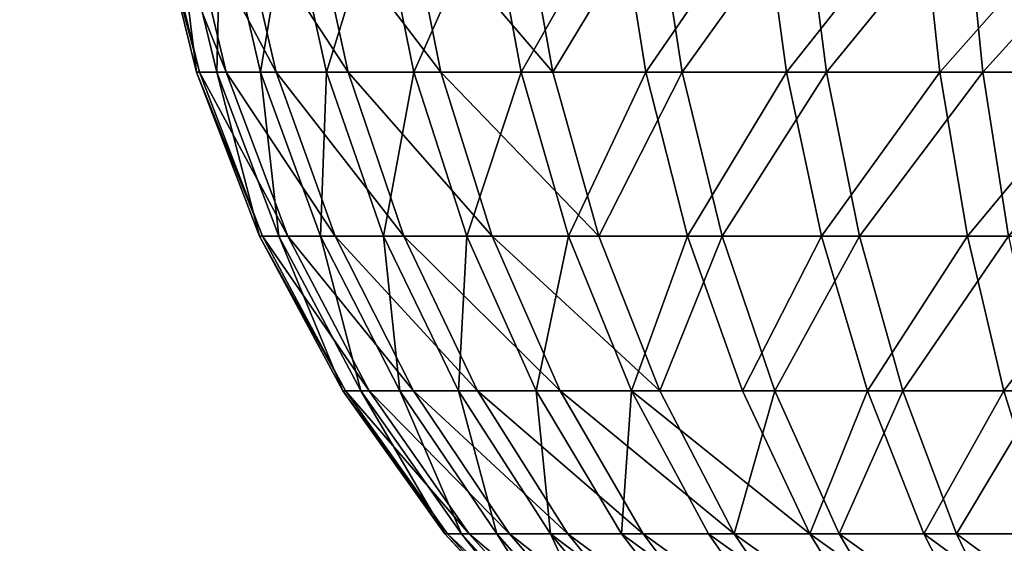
# Model space of a CAD drawing. Header units: millimetres. Extents: x -45 to 45, y -155 to 0.
# Tile 242 of 256: x 20.72 to 23.56, y -41.56 to -40.05. Entities that reach past the tile are written whole.
import ezdxf

# ---------------------------------------------------------------- set-up
doc = ezdxf.new("R2010")
doc.units = ezdxf.units.MM
doc.header["$LTSCALE"] = 25.4
doc.layers.get('0').update_dxf_attribs({"true_color": 0xff5454})

# ---------------------------------------------------------------- blocks, each defined once
blk = doc.blocks.new('MEKONG-4418.STL#1')
at = {"color": 250, "true_color": 0x262626}
mesh = blk.add_polyface(dxfattribs=at)
corners = [(24.1828, -28.7, -41.7027), (-16.7455, -33.7, -41), (-24.6737, -28.7, -41.7027), (16.2545, -33.7, -41), (-12.1076, -66.7, -36.3622), (11.6167, -66.7, -36.3622)]
mesh.append_faces([[corners[k] for k in face] for face in [(0, 1, 2), (4, 3, 5)]], dxfattribs={"vtx0": -1, "color": 250})
mesh.append_faces([[corners[k] for k in face] for face in [(1, 3, 4)]], dxfattribs={"vtx0": -1, "vtx1": -1, "color": 250})
mesh.append_faces([[corners[k] for k in face] for face in [(1, 0, 3)]], dxfattribs={"vtx0": -1, "vtx2": -1, "color": 250})
mesh = blk.add_polyface(dxfattribs=at)
corners = [(-16.7455, -33.7, 41), (24.1828, -28.7, 41.7027), (-24.6737, -28.7, 41.7027), (16.2545, -33.7, 41), (-12.1076, -66.7, 36.3622), (11.6167, -66.7, 36.3622)]
mesh.append_faces([[corners[k] for k in face] for face in [(0, 1, 2), (3, 4, 5)]], dxfattribs={"vtx0": -1, "color": 250})
mesh.append_faces([[corners[k] for k in face] for face in [(1, 0, 3)]], dxfattribs={"vtx0": -1, "vtx1": -1, "color": 250})
mesh.append_faces([[corners[k] for k in face] for face in [(3, 0, 4)]], dxfattribs={"vtx0": -1, "vtx2": -1, "color": 250})
mesh = blk.add_polyface(dxfattribs=at)
corners = [(21.1709, -39.7087, 0.7147), (21.2309, -40.2001, 0.1866), (21.2897, -40.2001, 0.6928), (21.1102, -39.7087, 0.1925)]
mesh.append_faces([[corners[k] for k in face] for face in [(0, 1, 2), (1, 0, 3)]], dxfattribs={"vtx0": -1, "color": 250})
mesh = blk.add_polyface(dxfattribs=at)
corners = [(21.1102, -39.7087, 0.1925), (21.24, -40.2001, -0.3229), (21.2309, -40.2001, 0.1866), (21.1196, -39.7087, -0.3331)]
mesh.append_faces([[corners[k] for k in face] for face in [(0, 1, 2), (1, 0, 3)]], dxfattribs={"vtx0": -1, "color": 250})
mesh = blk.add_polyface(dxfattribs=at)
corners = [(21.1196, -39.7087, -0.3331), (21.3169, -40.2001, -0.8267), (21.24, -40.2001, -0.3229), (21.199, -39.7087, -0.8528)]
mesh.append_faces([[corners[k] for k in face] for face in [(0, 1, 2), (1, 0, 3)]], dxfattribs={"vtx0": -1, "color": 250})
mesh = blk.add_polyface(dxfattribs=at)
corners = [(21.3007, -39.7087, 1.2242), (21.2897, -40.2001, 0.6928), (21.4155, -40.2001, 1.1866), (21.1709, -39.7087, 0.7147)]
mesh.append_faces([[corners[k] for k in face] for face in [(0, 1, 2), (1, 0, 3)]], dxfattribs={"vtx0": -1, "color": 250})
mesh = blk.add_polyface(dxfattribs=at)
corners = [(21.199, -39.7087, -0.8528), (21.4604, -40.2001, -1.3157), (21.3169, -40.2001, -0.8267), (21.3469, -39.7087, -1.3573)]
mesh.append_faces([[corners[k] for k in face] for face in [(0, 1, 2), (1, 0, 3)]], dxfattribs={"vtx0": -1, "color": 250})
mesh = blk.add_polyface(dxfattribs=at)
corners = [(21.4972, -39.7087, 1.7118), (21.4155, -40.2001, 1.1866), (21.606, -40.2001, 1.6592), (21.3007, -39.7087, 1.2242)]
mesh.append_faces([[corners[k] for k in face] for face in [(0, 1, 2), (1, 0, 3)]], dxfattribs={"vtx0": -1, "color": 250})
mesh = blk.add_polyface(dxfattribs=at)
corners = [(21.3469, -39.7087, -1.3573), (21.6677, -40.2001, -1.7812), (21.4604, -40.2001, -1.3157), (21.5608, -39.7087, -1.8376)]
mesh.append_faces([[corners[k] for k in face] for face in [(0, 1, 2), (1, 0, 3)]], dxfattribs={"vtx0": -1, "color": 250})
mesh = blk.add_polyface(dxfattribs=at)
corners = [(21.757, -39.7087, 2.1689), (21.606, -40.2001, 1.6592), (21.8578, -40.2001, 2.1023), (21.4972, -39.7087, 1.7118)]
mesh.append_faces([[corners[k] for k in face] for face in [(0, 1, 2), (1, 0, 3)]], dxfattribs={"vtx0": -1, "color": 250})
mesh = blk.add_polyface(dxfattribs=at)
corners = [(21.5608, -39.7087, -1.8376), (21.9352, -40.2001, -2.2149), (21.6677, -40.2001, -1.7812), (21.8368, -39.7087, -2.2851)]
mesh.append_faces([[corners[k] for k in face] for face in [(0, 1, 2), (1, 0, 3)]], dxfattribs={"vtx0": -1, "color": 250})
mesh = blk.add_polyface(dxfattribs=at)
corners = [(22.0754, -39.7087, 2.5872), (21.8578, -40.2001, 2.1023), (22.1665, -40.2001, 2.5078), (21.757, -39.7087, 2.1689)]
mesh.append_faces([[corners[k] for k in face] for face in [(0, 1, 2), (1, 0, 3)]], dxfattribs={"vtx0": -1, "color": 250})
mesh = blk.add_polyface(dxfattribs=at)
corners = [(21.8368, -39.7087, -2.2851), (22.2581, -40.2001, -2.6091), (21.9352, -40.2001, -2.2149), (22.1699, -39.7087, -2.6918)]
mesh.append_faces([[corners[k] for k in face] for face in [(0, 1, 2), (1, 0, 3)]], dxfattribs={"vtx0": -1, "color": 250})
mesh = blk.add_polyface(dxfattribs=at)
corners = [(22.4467, -39.7087, 2.9594), (22.1665, -40.2001, 2.5078), (22.5264, -40.2001, 2.8685), (22.0754, -39.7087, 2.5872)]
mesh.append_faces([[corners[k] for k in face] for face in [(0, 1, 2), (1, 0, 3)]], dxfattribs={"vtx0": -1, "color": 250})
mesh = blk.add_polyface(dxfattribs=at)
corners = [(22.5543, -39.7087, -3.0504), (22.2581, -40.2001, -2.6091), (22.1699, -39.7087, -2.6918), (22.6307, -40.2001, -2.9568)]
mesh.append_faces([[corners[k] for k in face] for face in [(0, 1, 2), (1, 0, 3)]], dxfattribs={"vtx0": -1, "color": 250})
mesh = blk.add_polyface(dxfattribs=at)
corners = [(22.5264, -40.2001, 2.8685), (22.8643, -39.7087, 3.2788), (22.4467, -39.7087, 2.9594), (22.9311, -40.2001, 3.1781)]
mesh.append_faces([[corners[k] for k in face] for face in [(0, 1, 2), (1, 0, 3)]], dxfattribs={"vtx0": -1, "color": 250})
mesh = blk.add_polyface(dxfattribs=at)
corners = [(22.9831, -39.7087, -3.3546), (22.6307, -40.2001, -2.9568), (22.5543, -39.7087, -3.0504), (23.0463, -40.2001, -3.2516)]
mesh.append_faces([[corners[k] for k in face] for face in [(0, 1, 2), (1, 0, 3)]], dxfattribs={"vtx0": -1, "color": 250})
mesh = blk.add_polyface(dxfattribs=at)
corners = [(22.9311, -40.2001, 3.1781), (23.3207, -39.7087, 3.5397), (22.8643, -39.7087, 3.2788), (23.3736, -40.2001, 3.431)]
mesh.append_faces([[corners[k] for k in face] for face in [(0, 1, 2), (1, 0, 3)]], dxfattribs={"vtx0": -1, "color": 250})
mesh = blk.add_polyface(dxfattribs=at)
corners = [(23.4486, -39.7087, -3.599), (23.0463, -40.2001, -3.2516), (22.9831, -39.7087, -3.3546), (23.4975, -40.2001, -3.4885)]
mesh.append_faces([[corners[k] for k in face] for face in [(0, 1, 2), (1, 0, 3)]], dxfattribs={"vtx0": -1, "color": 250})
mesh = blk.add_polyface(dxfattribs=at)
corners = [(23.3736, -40.2001, 3.431), (23.8079, -39.7087, 3.7374), (23.3207, -39.7087, 3.5397), (23.8457, -40.2001, 3.6226)]
mesh.append_faces([[corners[k] for k in face] for face in [(0, 1, 2), (1, 0, 3)]], dxfattribs={"vtx0": -1, "color": 250})
mesh = blk.add_polyface(dxfattribs=at)
corners = [(23.9425, -39.7087, -3.7791), (23.4975, -40.2001, -3.4885), (23.4486, -39.7087, -3.599), (23.9762, -40.2001, -3.6631)]
mesh.append_faces([[corners[k] for k in face] for face in [(0, 1, 2), (1, 0, 3)]], dxfattribs={"vtx0": -1, "color": 250})
mesh = blk.add_polyface(dxfattribs=at)
corners = [(21.2897, -40.2001, 0.6928), (21.4126, -40.6723, 0.1777), (21.4686, -40.6723, 0.6597), (21.2309, -40.2001, 0.1866)]
mesh.append_faces([[corners[k] for k in face] for face in [(0, 1, 2), (1, 0, 3)]], dxfattribs={"vtx0": -1, "color": 250})
mesh = blk.add_polyface(dxfattribs=at)
corners = [(21.2309, -40.2001, 0.1866), (21.4213, -40.6723, -0.3075), (21.4126, -40.6723, 0.1777), (21.24, -40.2001, -0.3229)]
mesh.append_faces([[corners[k] for k in face] for face in [(0, 1, 2), (1, 0, 3)]], dxfattribs={"vtx0": -1, "color": 250})
mesh = blk.add_polyface(dxfattribs=at)
corners = [(21.24, -40.2001, -0.3229), (21.4946, -40.6723, -0.7872), (21.4213, -40.6723, -0.3075), (21.3169, -40.2001, -0.8267)]
mesh.append_faces([[corners[k] for k in face] for face in [(0, 1, 2), (1, 0, 3)]], dxfattribs={"vtx0": -1, "color": 250})
mesh = blk.add_polyface(dxfattribs=at)
corners = [(21.4155, -40.2001, 1.1866), (21.4686, -40.6723, 0.6597), (21.5884, -40.6723, 1.13), (21.2897, -40.2001, 0.6928)]
mesh.append_faces([[corners[k] for k in face] for face in [(0, 1, 2), (1, 0, 3)]], dxfattribs={"vtx0": -1, "color": 250})
mesh = blk.add_polyface(dxfattribs=at)
corners = [(21.3169, -40.2001, -0.8267), (21.6311, -40.6723, -1.2529), (21.4946, -40.6723, -0.7872), (21.4604, -40.2001, -1.3157)]
mesh.append_faces([[corners[k] for k in face] for face in [(0, 1, 2), (1, 0, 3)]], dxfattribs={"vtx0": -1, "color": 250})
mesh = blk.add_polyface(dxfattribs=at)
corners = [(21.606, -40.2001, 1.6592), (21.5884, -40.6723, 1.13), (21.7699, -40.6723, 1.5801), (21.4155, -40.2001, 1.1866)]
mesh.append_faces([[corners[k] for k in face] for face in [(0, 1, 2), (1, 0, 3)]], dxfattribs={"vtx0": -1, "color": 250})
mesh = blk.add_polyface(dxfattribs=at)
corners = [(21.4604, -40.2001, -1.3157), (21.8285, -40.6723, -1.6962), (21.6311, -40.6723, -1.2529), (21.6677, -40.2001, -1.7812)]
mesh.append_faces([[corners[k] for k in face] for face in [(0, 1, 2), (1, 0, 3)]], dxfattribs={"vtx0": -1, "color": 250})
mesh = blk.add_polyface(dxfattribs=at)
corners = [(21.8578, -40.2001, 2.1023), (21.7699, -40.6723, 1.5801), (22.0097, -40.6723, 2.002), (21.606, -40.2001, 1.6592)]
mesh.append_faces([[corners[k] for k in face] for face in [(0, 1, 2), (1, 0, 3)]], dxfattribs={"vtx0": -1, "color": 250})
mesh = blk.add_polyface(dxfattribs=at)
corners = [(21.6677, -40.2001, -1.7812), (22.0833, -40.6723, -2.1093), (21.8285, -40.6723, -1.6962), (21.9352, -40.2001, -2.2149)]
mesh.append_faces([[corners[k] for k in face] for face in [(0, 1, 2), (1, 0, 3)]], dxfattribs={"vtx0": -1, "color": 250})
mesh = blk.add_polyface(dxfattribs=at)
corners = [(22.1665, -40.2001, 2.5078), (22.0097, -40.6723, 2.002), (22.3035, -40.6723, 2.3882), (21.8578, -40.2001, 2.1023)]
mesh.append_faces([[corners[k] for k in face] for face in [(0, 1, 2), (1, 0, 3)]], dxfattribs={"vtx0": -1, "color": 250})
mesh = blk.add_polyface(dxfattribs=at)
corners = [(21.9352, -40.2001, -2.2149), (22.3908, -40.6723, -2.4847), (22.0833, -40.6723, -2.1093), (22.2581, -40.2001, -2.6091)]
mesh.append_faces([[corners[k] for k in face] for face in [(0, 1, 2), (1, 0, 3)]], dxfattribs={"vtx0": -1, "color": 250})
mesh = blk.add_polyface(dxfattribs=at)
corners = [(22.5264, -40.2001, 2.8685), (22.3035, -40.6723, 2.3882), (22.6463, -40.6723, 2.7317), (22.1665, -40.2001, 2.5078)]
mesh.append_faces([[corners[k] for k in face] for face in [(0, 1, 2), (1, 0, 3)]], dxfattribs={"vtx0": -1, "color": 250})
mesh = blk.add_polyface(dxfattribs=at)
corners = [(22.6307, -40.2001, -2.9568), (22.3908, -40.6723, -2.4847), (22.2581, -40.2001, -2.6091), (22.7456, -40.6723, -2.8157)]
mesh.append_faces([[corners[k] for k in face] for face in [(0, 1, 2), (1, 0, 3)]], dxfattribs={"vtx0": -1, "color": 250})
mesh = blk.add_polyface(dxfattribs=at)
corners = [(22.6463, -40.6723, 2.7317), (22.9311, -40.2001, 3.1781), (22.5264, -40.2001, 2.8685), (23.0318, -40.6723, 3.0265)]
mesh.append_faces([[corners[k] for k in face] for face in [(0, 1, 2), (1, 0, 3)]], dxfattribs={"vtx0": -1, "color": 250})
mesh = blk.add_polyface(dxfattribs=at)
corners = [(23.0463, -40.2001, -3.2516), (22.7456, -40.6723, -2.8157), (22.6307, -40.2001, -2.9568), (23.1414, -40.6723, -3.0966)]
mesh.append_faces([[corners[k] for k in face] for face in [(0, 1, 2), (1, 0, 3)]], dxfattribs={"vtx0": -1, "color": 250})
mesh = blk.add_polyface(dxfattribs=at)
corners = [(23.0318, -40.6723, 3.0265), (23.3736, -40.2001, 3.431), (22.9311, -40.2001, 3.1781), (23.4531, -40.6723, 3.2673)]
mesh.append_faces([[corners[k] for k in face] for face in [(0, 1, 2), (1, 0, 3)]], dxfattribs={"vtx0": -1, "color": 250})
mesh = blk.add_polyface(dxfattribs=at)
corners = [(23.4975, -40.2001, -3.4885), (23.1414, -40.6723, -3.0966), (23.0463, -40.2001, -3.2516), (23.5711, -40.6723, -3.3221)]
mesh.append_faces([[corners[k] for k in face] for face in [(0, 1, 2), (1, 0, 3)]], dxfattribs={"vtx0": -1, "color": 250})
mesh = blk.add_polyface(dxfattribs=at)
corners = [(23.4531, -40.6723, 3.2673), (23.8457, -40.2001, 3.6226), (23.3736, -40.2001, 3.431), (23.9027, -40.6723, 3.4498)]
mesh.append_faces([[corners[k] for k in face] for face in [(0, 1, 2), (1, 0, 3)]], dxfattribs={"vtx0": -1, "color": 250})
mesh = blk.add_polyface(dxfattribs=at)
corners = [(23.9762, -40.2001, -3.6631), (23.5711, -40.6723, -3.3221), (23.4975, -40.2001, -3.4885), (24.027, -40.6723, -3.4884)]
mesh.append_faces([[corners[k] for k in face] for face in [(0, 1, 2), (1, 0, 3)]], dxfattribs={"vtx0": -1, "color": 250})
mesh = blk.add_polyface(dxfattribs=at)
corners = [(21.4686, -40.6723, 0.6597), (21.6524, -41.1177, 0.166), (21.7048, -41.1177, 0.6161), (21.4126, -40.6723, 0.1777)]
mesh.append_faces([[corners[k] for k in face] for face in [(0, 1, 2), (1, 0, 3)]], dxfattribs={"vtx0": -1, "color": 250})
mesh = blk.add_polyface(dxfattribs=at)
corners = [(21.4126, -40.6723, 0.1777), (21.6605, -41.1177, -0.2872), (21.6524, -41.1177, 0.166), (21.4213, -40.6723, -0.3075)]
mesh.append_faces([[corners[k] for k in face] for face in [(0, 1, 2), (1, 0, 3)]], dxfattribs={"vtx0": -1, "color": 250})
mesh = blk.add_polyface(dxfattribs=at)
corners = [(21.4213, -40.6723, -0.3075), (21.729, -41.1177, -0.7352), (21.6605, -41.1177, -0.2872), (21.4946, -40.6723, -0.7872)]
mesh.append_faces([[corners[k] for k in face] for face in [(0, 1, 2), (1, 0, 3)]], dxfattribs={"vtx0": -1, "color": 250})
mesh = blk.add_polyface(dxfattribs=at)
corners = [(21.5884, -40.6723, 1.13), (21.7048, -41.1177, 0.6161), (21.8166, -41.1177, 1.0553), (21.4686, -40.6723, 0.6597)]
mesh.append_faces([[corners[k] for k in face] for face in [(0, 1, 2), (1, 0, 3)]], dxfattribs={"vtx0": -1, "color": 250})
mesh = blk.add_polyface(dxfattribs=at)
corners = [(21.4946, -40.6723, -0.7872), (21.8565, -41.1177, -1.1701), (21.729, -41.1177, -0.7352), (21.6311, -40.6723, -1.2529)]
mesh.append_faces([[corners[k] for k in face] for face in [(0, 1, 2), (1, 0, 3)]], dxfattribs={"vtx0": -1, "color": 250})
mesh = blk.add_polyface(dxfattribs=at)
corners = [(21.7699, -40.6723, 1.5801), (21.8166, -41.1177, 1.0553), (21.9861, -41.1177, 1.4757), (21.5884, -40.6723, 1.13)]
mesh.append_faces([[corners[k] for k in face] for face in [(0, 1, 2), (1, 0, 3)]], dxfattribs={"vtx0": -1, "color": 250})
mesh = blk.add_polyface(dxfattribs=at)
corners = [(21.6311, -40.6723, -1.2529), (22.0409, -41.1177, -1.5841), (21.8565, -41.1177, -1.1701), (21.8285, -40.6723, -1.6962)]
mesh.append_faces([[corners[k] for k in face] for face in [(0, 1, 2), (1, 0, 3)]], dxfattribs={"vtx0": -1, "color": 250})
mesh = blk.add_polyface(dxfattribs=at)
corners = [(22.0097, -40.6723, 2.002), (21.9861, -41.1177, 1.4757), (22.21, -41.1177, 1.8697), (21.7699, -40.6723, 1.5801)]
mesh.append_faces([[corners[k] for k in face] for face in [(0, 1, 2), (1, 0, 3)]], dxfattribs={"vtx0": -1, "color": 250})
mesh = blk.add_polyface(dxfattribs=at)
corners = [(21.8285, -40.6723, -1.6962), (22.2788, -41.1177, -1.9698), (22.0409, -41.1177, -1.5841), (22.0833, -40.6723, -2.1093)]
mesh.append_faces([[corners[k] for k in face] for face in [(0, 1, 2), (1, 0, 3)]], dxfattribs={"vtx0": -1, "color": 250})
mesh = blk.add_polyface(dxfattribs=at)
corners = [(22.3035, -40.6723, 2.3882), (22.21, -41.1177, 1.8697), (22.4845, -41.1177, 2.2303), (22.0097, -40.6723, 2.002)]
mesh.append_faces([[corners[k] for k in face] for face in [(0, 1, 2), (1, 0, 3)]], dxfattribs={"vtx0": -1, "color": 250})
mesh = blk.add_polyface(dxfattribs=at)
corners = [(22.0833, -40.6723, -2.1093), (22.566, -41.1177, -2.3204), (22.2788, -41.1177, -1.9698), (22.3908, -40.6723, -2.4847)]
mesh.append_faces([[corners[k] for k in face] for face in [(0, 1, 2), (1, 0, 3)]], dxfattribs={"vtx0": -1, "color": 250})
mesh = blk.add_polyface(dxfattribs=at)
corners = [(22.6463, -40.6723, 2.7317), (22.4845, -41.1177, 2.2303), (22.8046, -41.1177, 2.5512), (22.3035, -40.6723, 2.3882)]
mesh.append_faces([[corners[k] for k in face] for face in [(0, 1, 2), (1, 0, 3)]], dxfattribs={"vtx0": -1, "color": 250})
mesh = blk.add_polyface(dxfattribs=at)
corners = [(22.7456, -40.6723, -2.8157), (22.566, -41.1177, -2.3204), (22.3908, -40.6723, -2.4847), (22.8974, -41.1177, -2.6296)]
mesh.append_faces([[corners[k] for k in face] for face in [(0, 1, 2), (1, 0, 3)]], dxfattribs={"vtx0": -1, "color": 250})
mesh = blk.add_polyface(dxfattribs=at)
corners = [(22.8046, -41.1177, 2.5512), (23.0318, -40.6723, 3.0265), (22.6463, -40.6723, 2.7317), (23.1646, -41.1177, 2.8265)]
mesh.append_faces([[corners[k] for k in face] for face in [(0, 1, 2), (1, 0, 3)]], dxfattribs={"vtx0": -1, "color": 250})
mesh = blk.add_polyface(dxfattribs=at)
corners = [(23.1414, -40.6723, -3.0966), (22.8974, -41.1177, -2.6296), (22.7456, -40.6723, -2.8157), (23.267, -41.1177, -2.8919)]
mesh.append_faces([[corners[k] for k in face] for face in [(0, 1, 2), (1, 0, 3)]], dxfattribs={"vtx0": -1, "color": 250})
mesh = blk.add_polyface(dxfattribs=at)
corners = [(23.1646, -41.1177, 2.8265), (23.4531, -40.6723, 3.2673), (23.0318, -40.6723, 3.0265), (23.558, -41.1177, 3.0514)]
mesh.append_faces([[corners[k] for k in face] for face in [(0, 1, 2), (1, 0, 3)]], dxfattribs={"vtx0": -1, "color": 250})
mesh = blk.add_polyface(dxfattribs=at)
corners = [(23.5711, -40.6723, -3.3221), (23.267, -41.1177, -2.8919), (23.1414, -40.6723, -3.0966), (23.6683, -41.1177, -3.1025)]
mesh.append_faces([[corners[k] for k in face] for face in [(0, 1, 2), (1, 0, 3)]], dxfattribs={"vtx0": -1, "color": 250})
mesh = blk.add_polyface(dxfattribs=at)
corners = [(23.558, -41.1177, 3.0514), (23.9027, -40.6723, 3.4498), (23.4531, -40.6723, 3.2673), (23.978, -41.1177, 3.2218)]
mesh.append_faces([[corners[k] for k in face] for face in [(0, 1, 2), (1, 0, 3)]], dxfattribs={"vtx0": -1, "color": 250})
mesh = blk.add_polyface(dxfattribs=at)
corners = [(21.7048, -41.1177, 0.6161), (21.9465, -41.5292, 0.1515), (21.9943, -41.5292, 0.5627), (21.6524, -41.1177, 0.166)]
mesh.append_faces([[corners[k] for k in face] for face in [(0, 1, 2), (1, 0, 3)]], dxfattribs={"vtx0": -1, "color": 250})
mesh = blk.add_polyface(dxfattribs=at)
corners = [(21.6524, -41.1177, 0.166), (21.9539, -41.5292, -0.2623), (21.9465, -41.5292, 0.1515), (21.6605, -41.1177, -0.2872)]
mesh.append_faces([[corners[k] for k in face] for face in [(0, 1, 2), (1, 0, 3)]], dxfattribs={"vtx0": -1, "color": 250})
mesh = blk.add_polyface(dxfattribs=at)
corners = [(21.6605, -41.1177, -0.2872), (22.0164, -41.5292, -0.6714), (21.9539, -41.5292, -0.2623), (21.729, -41.1177, -0.7352)]
mesh.append_faces([[corners[k] for k in face] for face in [(0, 1, 2), (1, 0, 3)]], dxfattribs={"vtx0": -1, "color": 250})
mesh = blk.add_polyface(dxfattribs=at)
corners = [(21.8166, -41.1177, 1.0553), (21.9943, -41.5292, 0.5627), (22.0965, -41.5292, 0.9637), (21.7048, -41.1177, 0.6161)]
mesh.append_faces([[corners[k] for k in face] for face in [(0, 1, 2), (1, 0, 3)]], dxfattribs={"vtx0": -1, "color": 250})
mesh = blk.add_polyface(dxfattribs=at)
corners = [(21.729, -41.1177, -0.7352), (22.1329, -41.5292, -1.0685), (22.0164, -41.5292, -0.6714), (21.8565, -41.1177, -1.1701)]
mesh.append_faces([[corners[k] for k in face] for face in [(0, 1, 2), (1, 0, 3)]], dxfattribs={"vtx0": -1, "color": 250})
mesh = blk.add_polyface(dxfattribs=at)
corners = [(21.9861, -41.1177, 1.4757), (22.0965, -41.5292, 0.9637), (22.2512, -41.5292, 1.3476), (21.8166, -41.1177, 1.0553)]
mesh.append_faces([[corners[k] for k in face] for face in [(0, 1, 2), (1, 0, 3)]], dxfattribs={"vtx0": -1, "color": 250})
mesh = blk.add_polyface(dxfattribs=at)
corners = [(21.8565, -41.1177, -1.1701), (22.3013, -41.5292, -1.4466), (22.1329, -41.5292, -1.0685), (22.0409, -41.1177, -1.5841)]
mesh.append_faces([[corners[k] for k in face] for face in [(0, 1, 2), (1, 0, 3)]], dxfattribs={"vtx0": -1, "color": 250})
mesh = blk.add_polyface(dxfattribs=at)
corners = [(22.21, -41.1177, 1.8697), (22.2512, -41.5292, 1.3476), (22.4557, -41.5292, 1.7074), (21.9861, -41.1177, 1.4757)]
mesh.append_faces([[corners[k] for k in face] for face in [(0, 1, 2), (1, 0, 3)]], dxfattribs={"vtx0": -1, "color": 250})
mesh = blk.add_polyface(dxfattribs=at)
corners = [(22.0409, -41.1177, -1.5841), (22.5185, -41.5292, -1.7989), (22.3013, -41.5292, -1.4466), (22.2788, -41.1177, -1.9698)]
mesh.append_faces([[corners[k] for k in face] for face in [(0, 1, 2), (1, 0, 3)]], dxfattribs={"vtx0": -1, "color": 250})
mesh = blk.add_polyface(dxfattribs=at)
corners = [(22.4845, -41.1177, 2.2303), (22.4557, -41.5292, 1.7074), (22.7064, -41.5292, 2.0368), (22.21, -41.1177, 1.8697)]
mesh.append_faces([[corners[k] for k in face] for face in [(0, 1, 2), (1, 0, 3)]], dxfattribs={"vtx0": -1, "color": 250})
mesh = blk.add_polyface(dxfattribs=at)
corners = [(22.2788, -41.1177, -1.9698), (22.7808, -41.5292, -2.1191), (22.5185, -41.5292, -1.7989), (22.566, -41.1177, -2.3204)]
mesh.append_faces([[corners[k] for k in face] for face in [(0, 1, 2), (1, 0, 3)]], dxfattribs={"vtx0": -1, "color": 250})
mesh = blk.add_polyface(dxfattribs=at)
corners = [(22.9987, -41.5292, 2.3298), (22.4845, -41.1177, 2.2303), (22.7064, -41.5292, 2.0368), (22.8046, -41.1177, 2.5512)]
mesh.append_faces([[corners[k] for k in face] for face in [(0, 1, 2), (1, 0, 3)]], dxfattribs={"vtx0": -1, "color": 250})
mesh = blk.add_polyface(dxfattribs=at)
corners = [(22.8974, -41.1177, -2.6296), (22.7808, -41.5292, -2.1191), (22.566, -41.1177, -2.3204), (23.0834, -41.5292, -2.4014)]
mesh.append_faces([[corners[k] for k in face] for face in [(0, 1, 2), (1, 0, 3)]], dxfattribs={"vtx0": -1, "color": 250})
mesh = blk.add_polyface(dxfattribs=at)
corners = [(22.9987, -41.5292, 2.3298), (23.1646, -41.1177, 2.8265), (22.8046, -41.1177, 2.5512), (23.3274, -41.5292, 2.5812)]
mesh.append_faces([[corners[k] for k in face] for face in [(0, 1, 2), (1, 0, 3)]], dxfattribs={"vtx0": -1, "color": 250})
mesh = blk.add_polyface(dxfattribs=at)
corners = [(23.267, -41.1177, -2.8919), (23.0834, -41.5292, -2.4014), (22.8974, -41.1177, -2.6296), (23.4209, -41.5292, -2.6409)]
mesh.append_faces([[corners[k] for k in face] for face in [(0, 1, 2), (1, 0, 3)]], dxfattribs={"vtx0": -1, "color": 250})
mesh = blk.add_polyface(dxfattribs=at)
corners = [(23.3274, -41.5292, 2.5812), (23.558, -41.1177, 3.0514), (23.1646, -41.1177, 2.8265), (23.6867, -41.5292, 2.7866)]
mesh.append_faces([[corners[k] for k in face] for face in [(0, 1, 2), (1, 0, 3)]], dxfattribs={"vtx0": -1, "color": 250})
mesh = blk.add_polyface(dxfattribs=at)
corners = [(23.6683, -41.1177, -3.1025), (23.4209, -41.5292, -2.6409), (23.267, -41.1177, -2.8919), (23.7874, -41.5292, -2.8333)]
mesh.append_faces([[corners[k] for k in face] for face in [(0, 1, 2), (1, 0, 3)]], dxfattribs={"vtx0": -1, "color": 250})
mesh = blk.add_polyface(dxfattribs=at)
corners = [(23.6867, -41.5292, 2.7866), (23.978, -41.1177, 3.2218), (23.558, -41.1177, 3.0514), (24.0702, -41.5292, 2.9422)]
mesh.append_faces([[corners[k] for k in face] for face in [(0, 1, 2), (1, 0, 3)]], dxfattribs={"vtx0": -1, "color": 250})
mesh = blk.add_polyface(dxfattribs=at)
corners = [(21.9943, -41.5292, 0.5627), (22.2901, -41.9003, 0.1347), (22.3326, -41.9003, 0.5002), (21.9465, -41.5292, 0.1515)]
mesh.append_faces([[corners[k] for k in face] for face in [(0, 1, 2), (1, 0, 3)]], dxfattribs={"vtx0": -1, "color": 250})
mesh = blk.add_polyface(dxfattribs=at)
corners = [(21.9465, -41.5292, 0.1515), (22.2967, -41.9003, -0.2331), (22.2901, -41.9003, 0.1347), (21.9539, -41.5292, -0.2623)]
mesh.append_faces([[corners[k] for k in face] for face in [(0, 1, 2), (1, 0, 3)]], dxfattribs={"vtx0": -1, "color": 250})
mesh = blk.add_polyface(dxfattribs=at)
corners = [(21.9539, -41.5292, -0.2623), (22.3523, -41.9003, -0.5968), (22.2967, -41.9003, -0.2331), (22.0164, -41.5292, -0.6714)]
mesh.append_faces([[corners[k] for k in face] for face in [(0, 1, 2), (1, 0, 3)]], dxfattribs={"vtx0": -1, "color": 250})
mesh = blk.add_polyface(dxfattribs=at)
corners = [(22.0965, -41.5292, 0.9637), (22.3326, -41.9003, 0.5002), (22.4235, -41.9003, 0.8567), (21.9943, -41.5292, 0.5627)]
mesh.append_faces([[corners[k] for k in face] for face in [(0, 1, 2), (1, 0, 3)]], dxfattribs={"vtx0": -1, "color": 250})
mesh = blk.add_polyface(dxfattribs=at)
corners = [(22.0164, -41.5292, -0.6714), (22.4558, -41.9003, -0.9499), (22.3523, -41.9003, -0.5968), (22.1329, -41.5292, -1.0685)]
mesh.append_faces([[corners[k] for k in face] for face in [(0, 1, 2), (1, 0, 3)]], dxfattribs={"vtx0": -1, "color": 250})
mesh = blk.add_polyface(dxfattribs=at)
corners = [(22.2512, -41.5292, 1.3476), (22.4235, -41.9003, 0.8567), (22.561, -41.9003, 1.1979), (22.0965, -41.5292, 0.9637)]
mesh.append_faces([[corners[k] for k in face] for face in [(0, 1, 2), (1, 0, 3)]], dxfattribs={"vtx0": -1, "color": 250})
mesh = blk.add_polyface(dxfattribs=at)
corners = [(22.6055, -41.9003, -1.286), (22.1329, -41.5292, -1.0685), (22.3013, -41.5292, -1.4466), (22.4558, -41.9003, -0.9499)]
mesh.append_faces([[corners[k] for k in face] for face in [(0, 1, 2), (1, 0, 3)]], dxfattribs={"vtx0": -1, "color": 250})
mesh = blk.add_polyface(dxfattribs=at)
corners = [(22.7428, -41.9003, 1.5178), (22.2512, -41.5292, 1.3476), (22.561, -41.9003, 1.1979), (22.4557, -41.5292, 1.7074)]
mesh.append_faces([[corners[k] for k in face] for face in [(0, 1, 2), (1, 0, 3)]], dxfattribs={"vtx0": -1, "color": 250})
mesh = blk.add_polyface(dxfattribs=at)
corners = [(22.7986, -41.9003, -1.5991), (22.3013, -41.5292, -1.4466), (22.5185, -41.5292, -1.7989), (22.6055, -41.9003, -1.286)]
mesh.append_faces([[corners[k] for k in face] for face in [(0, 1, 2), (1, 0, 3)]], dxfattribs={"vtx0": -1, "color": 250})
mesh = blk.add_polyface(dxfattribs=at)
corners = [(22.9656, -41.9003, 1.8106), (22.4557, -41.5292, 1.7074), (22.7428, -41.9003, 1.5178), (22.7064, -41.5292, 2.0368)]
mesh.append_faces([[corners[k] for k in face] for face in [(0, 1, 2), (1, 0, 3)]], dxfattribs={"vtx0": -1, "color": 250})
mesh = blk.add_polyface(dxfattribs=at)
corners = [(23.0318, -41.9003, -1.8837), (22.5185, -41.5292, -1.7989), (22.7808, -41.5292, -2.1191), (22.7986, -41.9003, -1.5991)]
mesh.append_faces([[corners[k] for k in face] for face in [(0, 1, 2), (1, 0, 3)]], dxfattribs={"vtx0": -1, "color": 250})
mesh = blk.add_polyface(dxfattribs=at)
corners = [(23.2255, -41.9003, 2.071), (22.7064, -41.5292, 2.0368), (22.9656, -41.9003, 1.8106), (22.9987, -41.5292, 2.3298)]
mesh.append_faces([[corners[k] for k in face] for face in [(0, 1, 2), (1, 0, 3)]], dxfattribs={"vtx0": -1, "color": 250})
mesh = blk.add_polyface(dxfattribs=at)
corners = [(23.3008, -41.9003, -2.1347), (22.7808, -41.5292, -2.1191), (23.0834, -41.5292, -2.4014), (23.0318, -41.9003, -1.8837)]
mesh.append_faces([[corners[k] for k in face] for face in [(0, 1, 2), (1, 0, 3)]], dxfattribs={"vtx0": -1, "color": 250})
mesh = blk.add_polyface(dxfattribs=at)
corners = [(23.5177, -41.9003, 2.2945), (22.9987, -41.5292, 2.3298), (23.2255, -41.9003, 2.071), (23.3274, -41.5292, 2.5812)]
mesh.append_faces([[corners[k] for k in face] for face in [(0, 1, 2), (1, 0, 3)]], dxfattribs={"vtx0": -1, "color": 250})
mesh = blk.add_polyface(dxfattribs=at)
corners = [(23.6009, -41.9003, -2.3476), (23.0834, -41.5292, -2.4014), (23.4209, -41.5292, -2.6409), (23.3008, -41.9003, -2.1347)]
mesh.append_faces([[corners[k] for k in face] for face in [(0, 1, 2), (1, 0, 3)]], dxfattribs={"vtx0": -1, "color": 250})
mesh = blk.add_polyface(dxfattribs=at)
corners = [(23.8371, -41.9003, 2.4771), (23.3274, -41.5292, 2.5812), (23.5177, -41.9003, 2.2945), (23.6867, -41.5292, 2.7866)]
mesh.append_faces([[corners[k] for k in face] for face in [(0, 1, 2), (1, 0, 3)]], dxfattribs={"vtx0": -1, "color": 250})
mesh = blk.add_polyface(dxfattribs=at)
corners = [(23.9266, -41.9003, -2.5186), (23.4209, -41.5292, -2.6409), (23.7874, -41.5292, -2.8333), (23.6009, -41.9003, -2.3476)]
mesh.append_faces([[corners[k] for k in face] for face in [(0, 1, 2), (1, 0, 3)]], dxfattribs={"vtx0": -1, "color": 250})

msp = doc.modelspace()

# ---------------------------------------------------------------- block references
at = {"color": 0}
msp.add_blockref('MEKONG-4418.STL#1', (0, 0), dxfattribs=at)

doc.saveas('drawing.dxf')
